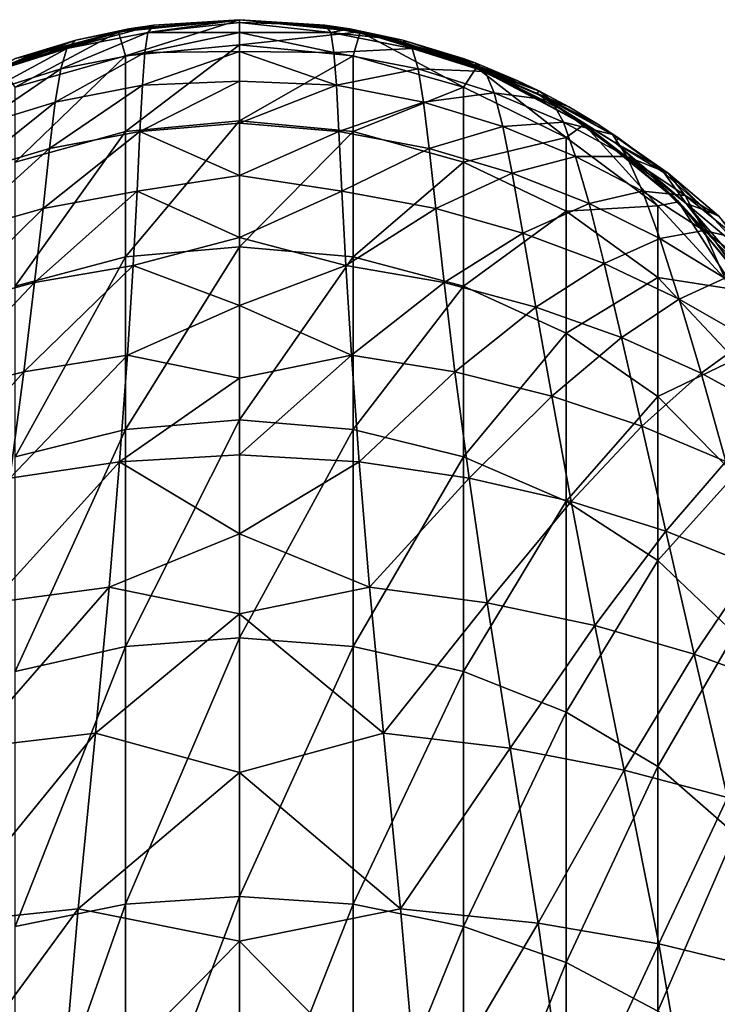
# Model space of a CAD drawing. Header units: millimetres. Extents: x -119 to 118, y -85 to 1160.
# Tile 44 of 49: x -4 to 9, y 1142 to 1160. Entities that reach past the tile are written whole.
import ezdxf

# ---------------------------------------------------------------- set-up
doc = ezdxf.new("R2010")
doc.units = ezdxf.units.MM
doc.header["$LTSCALE"] = 50.062222
for name, color, linetype in [('82', 7, 'CONTINUOUS'), ('83', 7, 'CONTINUOUS'), ('84', 7, 'CONTINUOUS'), ('85', 7, 'CONTINUOUS'), ('86', 7, 'CONTINUOUS'), ('87', 7, 'CONTINUOUS'), ('88', 7, 'CONTINUOUS'), ('89', 7, 'CONTINUOUS'), ('92', 7, 'CONTINUOUS'), ('93', 7, 'CONTINUOUS')]:
    doc.layers.add(name, color=color, linetype=linetype)

msp = doc.modelspace()

# ---------------------------------------------------------------- linework, layer by layer
at = {"layer": '82', "color": 7, "linetype": 'CONTINUOUS', "true_color": 0xa2afbf}
for points in [[(2.239, 1159.623, 80), (0, 1159.385, 72.828), (0, 1159.85, 80), (2.239, 1159.623, 80)], [(2.109, 1159.184, 72.854), (0, 1159.385, 72.828), (2.239, 1159.623, 80), (2.109, 1159.184, 72.854)], [(4.149, 1158.603, 72.93), (2.109, 1159.184, 72.854), (2.239, 1159.623, 80), (4.149, 1158.603, 72.93)], [(4.393, 1158.963, 80), (4.149, 1158.603, 72.93), (2.239, 1159.623, 80), (4.393, 1158.963, 80)], [(2.109, 1159.184, 72.854), (0, 1157.976, 65.699), (0, 1159.385, 72.828), (2.109, 1159.184, 72.854)], [(2.109, 1157.781, 65.751), (0, 1157.976, 65.699), (2.109, 1159.184, 72.854), (2.109, 1157.781, 65.751)], [(4.149, 1158.603, 72.93), (2.109, 1157.781, 65.751), (2.109, 1159.184, 72.854), (4.149, 1158.603, 72.93)], [(6.052, 1157.667, 73.052), (4.149, 1158.603, 72.93), (4.393, 1158.963, 80), (6.052, 1157.667, 73.052)], [(6.384, 1157.907, 80), (6.052, 1157.667, 73.052), (4.393, 1158.963, 80), (6.384, 1157.907, 80)], [(4.149, 1157.214, 65.902), (2.109, 1157.781, 65.751), (4.149, 1158.603, 72.93), (4.149, 1157.214, 65.902)], [(6.052, 1157.667, 73.052), (4.149, 1157.214, 65.902), (4.149, 1158.603, 72.93), (6.052, 1157.667, 73.052)], [(2.109, 1157.781, 65.751), (0, 1155.648, 58.815), (0, 1157.976, 65.699), (2.109, 1157.781, 65.751)], [(7.748, 1156.407, 73.216), (6.052, 1157.667, 73.052), (6.384, 1157.907, 80), (7.748, 1156.407, 73.216)], [(8.132, 1156.481, 80), (7.748, 1156.407, 73.216), (6.384, 1157.907, 80), (8.132, 1156.481, 80)], [(2.109, 1155.461, 58.892), (0, 1155.648, 58.815), (2.109, 1157.781, 65.751), (2.109, 1155.461, 58.892)], [(4.149, 1157.214, 65.902), (2.109, 1155.461, 58.892), (2.109, 1157.781, 65.751), (4.149, 1157.214, 65.902)], [(6.052, 1156.303, 66.145), (4.149, 1157.214, 65.902), (6.052, 1157.667, 73.052), (6.052, 1156.303, 66.145)], [(7.748, 1156.407, 73.216), (6.052, 1156.303, 66.145), (6.052, 1157.667, 73.052), (7.748, 1156.407, 73.216)], [(4.149, 1154.919, 59.116), (2.109, 1155.461, 58.892), (4.149, 1157.214, 65.902), (4.149, 1154.919, 59.116)], [(6.052, 1156.303, 66.145), (4.149, 1154.919, 59.116), (4.149, 1157.214, 65.902), (6.052, 1156.303, 66.145)], [(7.748, 1155.075, 66.472), (6.052, 1156.303, 66.145), (7.748, 1156.407, 73.216), (7.748, 1155.075, 66.472)], [(9.172, 1154.853, 73.418), (7.748, 1156.407, 73.216), (8.132, 1156.481, 80), (9.172, 1154.853, 73.418)], [(9.172, 1154.853, 73.418), (7.748, 1155.075, 66.472), (7.748, 1156.407, 73.216), (9.172, 1154.853, 73.418)], [(9.555, 1154.736, 80), (9.172, 1154.853, 73.418), (8.132, 1156.481, 80), (9.555, 1154.736, 80)], [(6.052, 1154.047, 59.476), (4.149, 1154.919, 59.116), (6.052, 1156.303, 66.145), (6.052, 1154.047, 59.476)], [(7.748, 1155.075, 66.472), (6.052, 1154.047, 59.476), (6.052, 1156.303, 66.145), (7.748, 1155.075, 66.472)], [(2.109, 1155.461, 58.892), (0, 1152.44, 52.294), (0, 1155.648, 58.815), (2.109, 1155.461, 58.892)], [(2.109, 1152.265, 52.395), (0, 1152.44, 52.294), (2.109, 1155.461, 58.892), (2.109, 1152.265, 52.395)], [(4.149, 1154.919, 59.116), (2.109, 1152.265, 52.395), (2.109, 1155.461, 58.892), (4.149, 1154.919, 59.116)], [(4.149, 1151.756, 52.688), (2.109, 1152.265, 52.395), (4.149, 1154.919, 59.116), (4.149, 1151.756, 52.688)], [(6.052, 1154.047, 59.476), (4.149, 1151.756, 52.688), (4.149, 1154.919, 59.116), (6.052, 1154.047, 59.476)], [(7.748, 1152.872, 59.961), (6.052, 1154.047, 59.476), (7.748, 1155.075, 66.472), (7.748, 1152.872, 59.961)], [(9.172, 1153.56, 66.876), (7.748, 1152.872, 59.961), (7.748, 1155.075, 66.472), (9.172, 1153.56, 66.876)], [(9.172, 1153.56, 66.876), (7.748, 1155.075, 66.472), (9.172, 1154.853, 73.418), (9.172, 1153.56, 66.876)], [(6.052, 1150.939, 53.159), (4.149, 1151.756, 52.688), (6.052, 1154.047, 59.476), (6.052, 1150.939, 53.159)], [(7.748, 1152.872, 59.961), (6.052, 1150.939, 53.159), (6.052, 1154.047, 59.476), (7.748, 1152.872, 59.961)], [(9.172, 1151.423, 60.559), (7.748, 1152.872, 59.961), (9.172, 1153.56, 66.876), (9.172, 1151.423, 60.559)], [(7.748, 1149.838, 53.793), (6.052, 1150.939, 53.159), (7.748, 1152.872, 59.961), (7.748, 1149.838, 53.793)], [(9.172, 1151.423, 60.559), (7.748, 1149.838, 53.793), (7.748, 1152.872, 59.961), (9.172, 1151.423, 60.559)], [(2.109, 1152.265, 52.395), (0, 1148.408, 46.248), (0, 1152.44, 52.294), (2.109, 1152.265, 52.395)], [(2.109, 1148.247, 46.371), (0, 1148.408, 46.248), (2.109, 1152.265, 52.395), (2.109, 1148.247, 46.371)], [(4.149, 1151.756, 52.688), (2.109, 1148.247, 46.371), (2.109, 1152.265, 52.395), (4.149, 1151.756, 52.688)], [(4.149, 1147.782, 46.728), (2.109, 1148.247, 46.371), (4.149, 1151.756, 52.688), (4.149, 1147.782, 46.728)], [(6.052, 1150.939, 53.159), (4.149, 1147.782, 46.728), (4.149, 1151.756, 52.688), (6.052, 1150.939, 53.159)], [(9.172, 1148.48, 54.575), (7.748, 1149.838, 53.793), (9.172, 1151.423, 60.559), (9.172, 1148.48, 54.575)], [(6.052, 1147.033, 47.301), (4.149, 1147.782, 46.728), (6.052, 1150.939, 53.159), (6.052, 1147.033, 47.301)], [(7.748, 1149.838, 53.793), (6.052, 1147.033, 47.301), (6.052, 1150.939, 53.159), (7.748, 1149.838, 53.793)], [(7.748, 1146.024, 48.074), (6.052, 1147.033, 47.301), (7.748, 1149.838, 53.793), (7.748, 1146.024, 48.074)], [(9.172, 1148.48, 54.575), (7.748, 1146.024, 48.074), (7.748, 1149.838, 53.793), (9.172, 1148.48, 54.575)], [(2.109, 1148.247, 46.371), (0, 1143.62, 40.781), (0, 1148.408, 46.248), (2.109, 1148.247, 46.371)], [(9.172, 1144.78, 49.028), (7.748, 1146.024, 48.074), (9.172, 1148.48, 54.575), (9.172, 1144.78, 49.028)], [(2.109, 1143.477, 40.924), (0, 1143.62, 40.781), (2.109, 1148.247, 46.371), (2.109, 1143.477, 40.924)], [(4.149, 1147.782, 46.728), (2.109, 1143.477, 40.924), (2.109, 1148.247, 46.371), (4.149, 1147.782, 46.728)], [(4.149, 1143.062, 41.339), (2.109, 1143.477, 40.924), (4.149, 1147.782, 46.728), (4.149, 1143.062, 41.339)], [(6.052, 1147.033, 47.301), (4.149, 1143.062, 41.339), (4.149, 1147.782, 46.728), (6.052, 1147.033, 47.301)], [(6.052, 1142.395, 42.005), (4.149, 1143.062, 41.339), (6.052, 1147.033, 47.301), (6.052, 1142.395, 42.005)], [(7.748, 1146.024, 48.074), (6.052, 1142.395, 42.005), (6.052, 1147.033, 47.301), (7.748, 1146.024, 48.074)], [(7.748, 1141.496, 42.903), (6.052, 1142.395, 42.005), (7.748, 1146.024, 48.074), (7.748, 1141.496, 42.903)], [(9.172, 1144.78, 49.028), (7.748, 1141.496, 42.903), (7.748, 1146.024, 48.074), (9.172, 1144.78, 49.028)], [(9.172, 1140.386, 44.011), (7.748, 1141.496, 42.903), (9.172, 1144.78, 49.028), (9.172, 1140.386, 44.011)], [(2.109, 1143.477, 40.924), (0, 1138.159, 35.987), (0, 1143.62, 40.781), (2.109, 1143.477, 40.924)], [(2.109, 1138.036, 36.147), (0, 1138.159, 35.987), (2.109, 1143.477, 40.924), (2.109, 1138.036, 36.147)], [(4.149, 1143.062, 41.339), (2.109, 1138.036, 36.147), (2.109, 1143.477, 40.924), (4.149, 1143.062, 41.339)], [(4.149, 1137.679, 36.612), (2.109, 1138.036, 36.147), (4.149, 1143.062, 41.339), (4.149, 1137.679, 36.612)], [(6.052, 1142.395, 42.005), (4.149, 1137.679, 36.612), (4.149, 1143.062, 41.339), (6.052, 1142.395, 42.005)], [(6.052, 1137.104, 37.36), (4.149, 1137.679, 36.612), (6.052, 1142.395, 42.005), (6.052, 1137.104, 37.36)], [(7.748, 1141.496, 42.903), (6.052, 1137.104, 37.36), (6.052, 1142.395, 42.005), (7.748, 1141.496, 42.903)], [(8.132, 1140.219, 80), (9.172, 1141.109, 75.209), (9.555, 1141.964, 80), (8.132, 1140.219, 80)]]:
    msp.add_3dface(points, dxfattribs=at)
at = {"layer": '83', "color": 7, "linetype": 'CONTINUOUS', "true_color": 0xa2afbf}
for points in [[(0, 1159.85, 80), (-2.109, 1159.184, 72.854), (-2.239, 1159.623, 80), (0, 1159.85, 80)], [(0, 1159.85, 80), (0, 1159.385, 72.828), (-2.109, 1159.184, 72.854), (0, 1159.85, 80)], [(-2.239, 1159.623, 80), (-4.149, 1158.603, 72.93), (-4.393, 1158.963, 80), (-2.239, 1159.623, 80)], [(-2.109, 1159.184, 72.854), (-4.149, 1158.603, 72.93), (-2.239, 1159.623, 80), (-2.109, 1159.184, 72.854)], [(0, 1159.385, 72.828), (0, 1157.976, 65.699), (-2.109, 1157.781, 65.751), (0, 1159.385, 72.828)], [(0, 1159.385, 72.828), (-2.109, 1157.781, 65.751), (-2.109, 1159.184, 72.854), (0, 1159.385, 72.828)], [(-2.109, 1157.781, 65.751), (-4.149, 1157.214, 65.902), (-2.109, 1159.184, 72.854), (-2.109, 1157.781, 65.751)], [(-2.109, 1159.184, 72.854), (-4.149, 1157.214, 65.902), (-4.149, 1158.603, 72.93), (-2.109, 1159.184, 72.854)], [(0, 1157.976, 65.699), (0, 1155.648, 58.815), (-2.109, 1155.461, 58.892), (0, 1157.976, 65.699)], [(0, 1157.976, 65.699), (-2.109, 1155.461, 58.892), (-2.109, 1157.781, 65.751), (0, 1157.976, 65.699)], [(-2.109, 1155.461, 58.892), (-4.149, 1154.919, 59.116), (-2.109, 1157.781, 65.751), (-2.109, 1155.461, 58.892)], [(-2.109, 1157.781, 65.751), (-4.149, 1154.919, 59.116), (-4.149, 1157.214, 65.902), (-2.109, 1157.781, 65.751)], [(0, 1155.648, 58.815), (0, 1152.44, 52.294), (-2.109, 1152.265, 52.395), (0, 1155.648, 58.815)], [(0, 1155.648, 58.815), (-2.109, 1152.265, 52.395), (-2.109, 1155.461, 58.892), (0, 1155.648, 58.815)], [(-2.109, 1152.265, 52.395), (-4.149, 1151.756, 52.688), (-2.109, 1155.461, 58.892), (-2.109, 1152.265, 52.395)], [(-2.109, 1155.461, 58.892), (-4.149, 1151.756, 52.688), (-4.149, 1154.919, 59.116), (-2.109, 1155.461, 58.892)], [(0, 1152.44, 52.294), (0, 1148.408, 46.248), (-2.109, 1148.247, 46.371), (0, 1152.44, 52.294)], [(0, 1152.44, 52.294), (-2.109, 1148.247, 46.371), (-2.109, 1152.265, 52.395), (0, 1152.44, 52.294)], [(-2.109, 1148.247, 46.371), (-4.149, 1147.782, 46.728), (-2.109, 1152.265, 52.395), (-2.109, 1148.247, 46.371)], [(-2.109, 1152.265, 52.395), (-4.149, 1147.782, 46.728), (-4.149, 1151.756, 52.688), (-2.109, 1152.265, 52.395)], [(0, 1148.408, 46.248), (0, 1143.62, 40.781), (-2.109, 1143.477, 40.924), (0, 1148.408, 46.248)], [(0, 1148.408, 46.248), (-2.109, 1143.477, 40.924), (-2.109, 1148.247, 46.371), (0, 1148.408, 46.248)], [(-2.109, 1143.477, 40.924), (-4.149, 1143.062, 41.339), (-2.109, 1148.247, 46.371), (-2.109, 1143.477, 40.924)], [(-2.109, 1148.247, 46.371), (-4.149, 1143.062, 41.339), (-4.149, 1147.782, 46.728), (-2.109, 1148.247, 46.371)], [(0, 1143.62, 40.781), (0, 1138.159, 35.987), (-2.109, 1138.036, 36.147), (0, 1143.62, 40.781)], [(0, 1143.62, 40.781), (-2.109, 1138.036, 36.147), (-2.109, 1143.477, 40.924), (0, 1143.62, 40.781)], [(-2.109, 1138.036, 36.147), (-4.149, 1137.679, 36.612), (-2.109, 1143.477, 40.924), (-2.109, 1138.036, 36.147)], [(-2.109, 1143.477, 40.924), (-4.149, 1137.679, 36.612), (-4.149, 1143.062, 41.339), (-2.109, 1143.477, 40.924)]]:
    msp.add_3dface(points, dxfattribs=at)
at = {"layer": '84', "color": 7, "linetype": 'CONTINUOUS', "true_color": 0xa2afbf}
for points in [[(2.239, 1159.623, 80), (0, 1159.85, 80), (1.489, 1159.749, 373.7), (2.239, 1159.623, 80)], [(1.489, 1159.749, 373.7), (0, 1159.85, 80), (0, 1159.85, 373.7), (1.489, 1159.749, 373.7)], [(3.056, 1159.425, 373.7), (2.239, 1159.623, 80), (1.489, 1159.749, 373.7), (3.056, 1159.425, 373.7)], [(4.393, 1158.963, 80), (2.239, 1159.623, 80), (3.056, 1159.425, 373.7), (4.393, 1158.963, 80)], [(4.714, 1158.825, 373.7), (4.393, 1158.963, 80), (3.056, 1159.425, 373.7), (4.714, 1158.825, 373.7)], [(6.384, 1157.907, 80), (4.393, 1158.963, 80), (4.714, 1158.825, 373.7), (6.384, 1157.907, 80)], [(6.415, 1157.886, 373.7), (6.384, 1157.907, 80), (4.714, 1158.825, 373.7), (6.415, 1157.886, 373.7)], [(8.132, 1156.481, 80), (6.384, 1157.907, 80), (8.049, 1156.564, 373.7), (8.132, 1156.481, 80)], [(8.049, 1156.564, 373.7), (6.384, 1157.907, 80), (6.415, 1157.886, 373.7), (8.049, 1156.564, 373.7)], [(9.477, 1154.852, 373.7), (8.132, 1156.481, 80), (8.049, 1156.564, 373.7), (9.477, 1154.852, 373.7)], [(9.555, 1154.736, 80), (8.132, 1156.481, 80), (9.477, 1154.852, 373.7), (9.555, 1154.736, 80)], [(8.132, 1140.219, 80), (9.555, 1141.964, 80), (8.149, 1140.236, 373.7), (8.132, 1140.219, 80)], [(8.149, 1140.236, 373.7), (9.555, 1141.964, 80), (9.554, 1141.962, 373.7), (8.149, 1140.236, 373.7)]]:
    msp.add_3dface(points, dxfattribs=at)
at = {"layer": '85', "color": 7, "linetype": 'CONTINUOUS', "true_color": 0xa2afbf}
for points in [[(0, 1159.85, 80), (-2.239, 1159.623, 80), (0, 1159.85, 373.7), (0, 1159.85, 80)], [(0, 1159.85, 373.7), (-2.239, 1159.623, 80), (-2.202, 1159.63, 373.7), (0, 1159.85, 373.7)], [(-2.239, 1159.623, 80), (-4.393, 1158.963, 80), (-4.391, 1158.964, 373.7), (-2.239, 1159.623, 80)], [(-2.202, 1159.63, 373.7), (-2.239, 1159.623, 80), (-4.391, 1158.964, 373.7), (-2.202, 1159.63, 373.7)]]:
    msp.add_3dface(points, dxfattribs=at)
at = {"layer": '86', "linetype": 'CONTINUOUS'}
for points in [[(0, 1159.85, 374.725), (-2.243, 1159.629, 374.725), (0, 1159.85, 376.725), (0, 1159.85, 374.725)], [(0, 1159.85, 376.725), (-2.243, 1159.629, 374.725), (-1.949, 1159.684, 376.725), (0, 1159.85, 376.725)], [(-1.949, 1159.684, 376.725), (-2.243, 1159.629, 374.725), (-3.84, 1159.19, 376.725), (-1.949, 1159.684, 376.725)], [(-2.243, 1159.629, 374.725), (-4.4, 1158.975, 374.725), (-3.84, 1159.19, 376.725), (-2.243, 1159.629, 374.725)], [(-3.84, 1159.19, 376.725), (-4.4, 1158.975, 374.725), (-5.62, 1158.383, 376.725), (-3.84, 1159.19, 376.725)]]:
    msp.add_3dface(points, dxfattribs=at)
at = {"layer": '87', "linetype": 'CONTINUOUS'}
for points in [[(0, 1159.85, 374.725), (0, 1159.85, 376.725), (2.073, 1159.662, 376.725), (0, 1159.85, 374.725)], [(2.244, 1159.629, 374.725), (0, 1159.85, 374.725), (2.073, 1159.662, 376.725), (2.244, 1159.629, 374.725)], [(4.078, 1159.103, 376.725), (2.244, 1159.629, 374.725), (2.073, 1159.662, 376.725), (4.078, 1159.103, 376.725)], [(4.401, 1158.975, 374.725), (2.244, 1159.629, 374.725), (4.078, 1159.103, 376.725), (4.401, 1158.975, 374.725)], [(5.949, 1158.192, 376.725), (4.401, 1158.975, 374.725), (4.078, 1159.103, 376.725), (5.949, 1158.192, 376.725)], [(6.389, 1157.912, 374.725), (4.401, 1158.975, 374.725), (5.949, 1158.192, 376.725), (6.389, 1157.912, 374.725)], [(7.626, 1156.958, 376.725), (6.389, 1157.912, 374.725), (5.949, 1158.192, 376.725), (7.626, 1156.958, 376.725)], [(8.132, 1156.482, 374.725), (6.389, 1157.912, 374.725), (7.626, 1156.958, 376.725), (8.132, 1156.482, 374.725)], [(8.819, 1155.731, 376.725), (8.132, 1156.482, 374.725), (7.626, 1156.958, 376.725), (8.819, 1155.731, 376.725)], [(9.562, 1154.739, 374.725), (8.132, 1156.482, 374.725), (8.819, 1155.731, 376.725), (9.562, 1154.739, 374.725)], [(9.816, 1154.342, 376.725), (9.562, 1154.739, 374.725), (8.819, 1155.731, 376.725), (9.816, 1154.342, 376.725)], [(8.132, 1140.218, 374.725), (9.562, 1141.961, 374.725), (8.889, 1141.054, 376.725), (8.132, 1140.218, 374.725)]]:
    msp.add_3dface(points, dxfattribs=at)
at = {"layer": '88', "linetype": 'CONTINUOUS'}
for points in [[(2.073, 1159.662, 376.725), (0, 1159.85, 376.725), (2.038, 1159.673, 383.2), (2.073, 1159.662, 376.725)], [(2.038, 1159.673, 383.2), (0, 1159.85, 376.725), (0, 1159.85, 383.349), (2.038, 1159.673, 383.2)], [(2.038, 1159.673, 383.2), (0, 1159.85, 383.349), (2.046, 1159.679, 389.667), (2.038, 1159.673, 383.2)], [(2.046, 1159.679, 389.667), (0, 1159.85, 383.349), (1.584, 1159.748, 389.69), (2.046, 1159.679, 389.667)], [(0, 1159.85, 389.725), (1.584, 1159.748, 389.69), (0, 1159.85, 383.349), (0, 1159.85, 389.725)], [(3.027, 1159.473, 389.598), (2.038, 1159.673, 383.2), (2.046, 1159.679, 389.667), (3.027, 1159.473, 389.598)], [(3.858, 1159.202, 383.119), (2.073, 1159.662, 376.725), (2.038, 1159.673, 383.2), (3.858, 1159.202, 383.119)], [(3.858, 1159.202, 383.119), (2.038, 1159.673, 383.2), (3.027, 1159.473, 389.598), (3.858, 1159.202, 383.119)], [(4.078, 1159.103, 376.725), (2.073, 1159.662, 376.725), (3.858, 1159.202, 383.119), (4.078, 1159.103, 376.725)], [(4.144, 1159.133, 389.487), (3.858, 1159.202, 383.119), (3.027, 1159.473, 389.598), (4.144, 1159.133, 389.487)], [(5.498, 1158.488, 383.007), (4.078, 1159.103, 376.725), (3.858, 1159.202, 383.119), (5.498, 1158.488, 383.007)], [(5.498, 1158.488, 383.007), (3.858, 1159.202, 383.119), (5.559, 1158.527, 389.29), (5.498, 1158.488, 383.007)], [(5.559, 1158.527, 389.29), (3.858, 1159.202, 383.119), (5.143, 1158.726, 389.354), (5.559, 1158.527, 389.29)], [(5.143, 1158.726, 389.354), (3.858, 1159.202, 383.119), (4.363, 1159.053, 389.46), (5.143, 1158.726, 389.354)], [(4.363, 1159.053, 389.46), (3.858, 1159.202, 383.119), (4.144, 1159.133, 389.487), (4.363, 1159.053, 389.46)], [(5.949, 1158.192, 376.725), (4.078, 1159.103, 376.725), (5.498, 1158.488, 383.007), (5.949, 1158.192, 376.725)], [(6.101, 1158.236, 389.197), (5.498, 1158.488, 383.007), (5.559, 1158.527, 389.29), (6.101, 1158.236, 389.197)], [(6.969, 1157.562, 382.871), (5.949, 1158.192, 376.725), (5.498, 1158.488, 383.007), (6.969, 1157.562, 382.871)], [(6.969, 1157.562, 382.871), (5.498, 1158.488, 383.007), (7.008, 1157.666, 389.015), (6.969, 1157.562, 382.871)], [(7.008, 1157.666, 389.015), (5.498, 1158.488, 383.007), (6.652, 1157.903, 389.09), (7.008, 1157.666, 389.015)], [(6.652, 1157.903, 389.09), (5.498, 1158.488, 383.007), (6.101, 1158.236, 389.197), (6.652, 1157.903, 389.09)], [(7.626, 1156.958, 376.725), (5.949, 1158.192, 376.725), (6.969, 1157.562, 382.871), (7.626, 1156.958, 376.725)], [(7.657, 1157.187, 388.863), (6.969, 1157.562, 382.871), (7.008, 1157.666, 389.015), (7.657, 1157.187, 388.863)], [(8.269, 1156.447, 382.715), (7.626, 1156.958, 376.725), (6.969, 1157.562, 382.871), (8.269, 1156.447, 382.715)], [(8.269, 1156.447, 382.715), (6.969, 1157.562, 382.871), (7.859, 1157.023, 388.811), (8.269, 1156.447, 382.715)], [(7.859, 1157.023, 388.811), (6.969, 1157.562, 382.871), (7.657, 1157.187, 388.863), (7.859, 1157.023, 388.811)], [(8.819, 1155.731, 376.725), (7.626, 1156.958, 376.725), (8.269, 1156.447, 382.715), (8.819, 1155.731, 376.725)], [(8.647, 1156.311, 388.586), (8.269, 1156.447, 382.715), (7.859, 1157.023, 388.811), (8.647, 1156.311, 388.586)], [(9.391, 1155.155, 382.537), (8.819, 1155.731, 376.725), (8.269, 1156.447, 382.715), (9.391, 1155.155, 382.537)], [(9.391, 1155.155, 382.537), (8.269, 1156.447, 382.715), (9.396, 1155.501, 388.331), (9.391, 1155.155, 382.537)], [(9.396, 1155.501, 388.331), (8.269, 1156.447, 382.715), (8.647, 1156.311, 388.586), (9.396, 1155.501, 388.331)], [(9.816, 1154.342, 376.725), (8.819, 1155.731, 376.725), (9.391, 1155.155, 382.537), (9.816, 1154.342, 376.725)]]:
    msp.add_3dface(points, dxfattribs=at)
at = {"layer": '89', "linetype": 'CONTINUOUS'}
for points in [[(1.584, 1159.748, 389.69), (0, 1159.85, 389.725), (0, 1159.796, 393.223), (1.584, 1159.748, 389.69)], [(1.694, 1159.613, 394.896), (1.584, 1159.748, 389.69), (0, 1159.796, 393.223), (1.694, 1159.613, 394.896)], [(0, 1159.612, 396.954), (1.694, 1159.613, 394.896), (0, 1159.796, 393.223), (0, 1159.612, 396.954)], [(2.046, 1159.679, 389.667), (1.584, 1159.748, 389.69), (1.694, 1159.613, 394.896), (2.046, 1159.679, 389.667)], [(3.027, 1159.473, 389.598), (2.046, 1159.679, 389.667), (1.694, 1159.613, 394.896), (3.027, 1159.473, 389.598)], [(1.75, 1159.244, 399.851), (1.694, 1159.613, 394.896), (0, 1159.612, 396.954), (1.75, 1159.244, 399.851)], [(0, 1159.259, 400.912), (1.75, 1159.244, 399.851), (0, 1159.612, 396.954), (0, 1159.259, 400.912)], [(3.027, 1159.473, 389.598), (1.694, 1159.613, 394.896), (3.196, 1159.319, 394.766), (3.027, 1159.473, 389.598)], [(1.694, 1159.613, 394.896), (1.75, 1159.244, 399.851), (3.196, 1159.319, 394.766), (1.694, 1159.613, 394.896)], [(4.144, 1159.133, 389.487), (3.027, 1159.473, 389.598), (3.196, 1159.319, 394.766), (4.144, 1159.133, 389.487)], [(3.196, 1159.319, 394.766), (1.75, 1159.244, 399.851), (3.307, 1158.938, 399.689), (3.196, 1159.319, 394.766)], [(4.363, 1159.053, 389.46), (4.144, 1159.133, 389.487), (3.196, 1159.319, 394.766), (4.363, 1159.053, 389.46)], [(4.363, 1159.053, 389.46), (3.196, 1159.319, 394.766), (4.55, 1158.891, 394.574), (4.363, 1159.053, 389.46)], [(3.196, 1159.319, 394.766), (3.307, 1158.938, 399.689), (4.55, 1158.891, 394.574), (3.196, 1159.319, 394.766)], [(1.796, 1158.635, 404.584), (1.75, 1159.244, 399.851), (0, 1159.259, 400.912), (1.796, 1158.635, 404.584)], [(0, 1158.71, 404.969), (1.796, 1158.635, 404.584), (0, 1159.259, 400.912), (0, 1158.71, 404.969)], [(1.75, 1159.244, 399.851), (1.796, 1158.635, 404.584), (3.307, 1158.938, 399.689), (1.75, 1159.244, 399.851)], [(3.307, 1158.938, 399.689), (1.796, 1158.635, 404.584), (3.408, 1158.321, 404.392), (3.307, 1158.938, 399.689)], [(3.307, 1158.938, 399.689), (3.408, 1158.321, 404.392), (4.715, 1158.499, 399.446), (3.307, 1158.938, 399.689)], [(4.55, 1158.891, 394.574), (3.307, 1158.938, 399.689), (4.715, 1158.499, 399.446), (4.55, 1158.891, 394.574)], [(5.143, 1158.726, 389.354), (4.363, 1159.053, 389.46), (4.55, 1158.891, 394.574), (5.143, 1158.726, 389.354)], [(5.559, 1158.527, 389.29), (5.143, 1158.726, 389.354), (4.55, 1158.891, 394.574), (5.559, 1158.527, 389.29)], [(5.559, 1158.527, 389.29), (4.55, 1158.891, 394.574), (5.781, 1158.354, 394.33), (5.559, 1158.527, 389.29)], [(4.55, 1158.891, 394.574), (4.715, 1158.499, 399.446), (5.781, 1158.354, 394.33), (4.55, 1158.891, 394.574)], [(0, 1157.936, 409.072), (1.796, 1158.635, 404.584), (0, 1158.71, 404.969), (0, 1157.936, 409.072)], [(1.841, 1157.782, 409.114), (1.796, 1158.635, 404.584), (0, 1157.936, 409.072), (1.841, 1157.782, 409.114)], [(1.796, 1158.635, 404.584), (1.841, 1157.782, 409.114), (3.408, 1158.321, 404.392), (1.796, 1158.635, 404.584)], [(4.715, 1158.499, 399.446), (3.408, 1158.321, 404.392), (4.877, 1157.873, 404.1), (4.715, 1158.499, 399.446)], [(4.715, 1158.499, 399.446), (4.877, 1157.873, 404.1), (5.999, 1157.952, 399.13), (4.715, 1158.499, 399.446)], [(5.781, 1158.354, 394.33), (4.715, 1158.499, 399.446), (5.999, 1157.952, 399.13), (5.781, 1158.354, 394.33)], [(6.101, 1158.236, 389.197), (5.559, 1158.527, 389.29), (5.781, 1158.354, 394.33), (6.101, 1158.236, 389.197)], [(3.408, 1158.321, 404.392), (1.841, 1157.782, 409.114), (3.513, 1157.464, 408.891), (3.408, 1158.321, 404.392)], [(3.408, 1158.321, 404.392), (3.513, 1157.464, 408.891), (4.877, 1157.873, 404.1), (3.408, 1158.321, 404.392)], [(6.652, 1157.903, 389.09), (6.101, 1158.236, 389.197), (5.781, 1158.354, 394.33), (6.652, 1157.903, 389.09)], [(6.652, 1157.903, 389.09), (5.781, 1158.354, 394.33), (6.908, 1157.724, 394.037), (6.652, 1157.903, 389.09)], [(5.781, 1158.354, 394.33), (5.999, 1157.952, 399.13), (6.908, 1157.724, 394.037), (5.781, 1158.354, 394.33)], [(0, 1156.965, 412.978), (1.841, 1157.782, 409.114), (0, 1157.936, 409.072), (0, 1156.965, 412.978)], [(4.877, 1157.873, 404.1), (3.513, 1157.464, 408.891), (5.052, 1157.01, 408.549), (4.877, 1157.873, 404.1)], [(5.999, 1157.952, 399.13), (4.877, 1157.873, 404.1), (6.225, 1157.318, 403.715), (5.999, 1157.952, 399.13)], [(4.877, 1157.873, 404.1), (5.052, 1157.01, 408.549), (6.225, 1157.318, 403.715), (4.877, 1157.873, 404.1)], [(5.999, 1157.952, 399.13), (6.225, 1157.318, 403.715), (7.175, 1157.315, 398.748), (5.999, 1157.952, 399.13)], [(6.908, 1157.724, 394.037), (5.999, 1157.952, 399.13), (7.175, 1157.315, 398.748), (6.908, 1157.724, 394.037)], [(7.008, 1157.666, 389.015), (6.652, 1157.903, 389.09), (6.908, 1157.724, 394.037), (7.008, 1157.666, 389.015)], [(1.895, 1156.675, 413.459), (1.841, 1157.782, 409.114), (0, 1156.965, 412.978), (1.895, 1156.675, 413.459)], [(1.841, 1157.782, 409.114), (1.895, 1156.675, 413.459), (3.513, 1157.464, 408.891), (1.841, 1157.782, 409.114)], [(7.657, 1157.187, 388.863), (7.008, 1157.666, 389.015), (6.908, 1157.724, 394.037), (7.657, 1157.187, 388.863)], [(7.657, 1157.187, 388.863), (6.908, 1157.724, 394.037), (7.938, 1157.008, 393.701), (7.657, 1157.187, 388.863)], [(6.908, 1157.724, 394.037), (7.175, 1157.315, 398.748), (7.938, 1157.008, 393.701), (6.908, 1157.724, 394.037)], [(3.513, 1157.464, 408.891), (1.895, 1156.675, 413.459), (3.636, 1156.356, 413.203), (3.513, 1157.464, 408.891)], [(3.513, 1157.464, 408.891), (3.636, 1156.356, 413.203), (5.052, 1157.01, 408.549), (3.513, 1157.464, 408.891)], [(6.225, 1157.318, 403.715), (5.052, 1157.01, 408.549), (6.473, 1156.448, 408.096), (6.225, 1157.318, 403.715)], [(6.225, 1157.318, 403.715), (6.473, 1156.448, 408.096), (7.465, 1156.674, 403.244), (6.225, 1157.318, 403.715)], [(7.175, 1157.315, 398.748), (6.225, 1157.318, 403.715), (7.465, 1156.674, 403.244), (7.175, 1157.315, 398.748)], [(7.175, 1157.315, 398.748), (7.465, 1156.674, 403.244), (8.252, 1156.596, 398.304), (7.175, 1157.315, 398.748)], [(7.938, 1157.008, 393.701), (7.175, 1157.315, 398.748), (8.252, 1156.596, 398.304), (7.938, 1157.008, 393.701)], [(7.859, 1157.023, 388.811), (7.657, 1157.187, 388.863), (7.938, 1157.008, 393.701), (7.859, 1157.023, 388.811)], [(0, 1155.817, 416.647), (1.895, 1156.675, 413.459), (0, 1156.965, 412.978), (0, 1155.817, 416.647)], [(5.052, 1157.01, 408.549), (3.636, 1156.356, 413.203), (5.251, 1155.9, 412.81), (5.052, 1157.01, 408.549)], [(5.052, 1157.01, 408.549), (5.251, 1155.9, 412.81), (6.473, 1156.448, 408.096), (5.052, 1157.01, 408.549)], [(8.647, 1156.311, 388.586), (7.859, 1157.023, 388.811), (7.938, 1157.008, 393.701), (8.647, 1156.311, 388.586)], [(8.647, 1156.311, 388.586), (7.938, 1157.008, 393.701), (8.878, 1156.211, 393.324), (8.647, 1156.311, 388.586)], [(7.938, 1157.008, 393.701), (8.252, 1156.596, 398.304), (8.878, 1156.211, 393.324), (7.938, 1157.008, 393.701)], [(1.969, 1155.3, 417.634), (1.895, 1156.675, 413.459), (0, 1155.817, 416.647), (1.969, 1155.3, 417.634)], [(1.895, 1156.675, 413.459), (1.969, 1155.3, 417.634), (3.636, 1156.356, 413.203), (1.895, 1156.675, 413.459)], [(7.465, 1156.674, 403.244), (6.473, 1156.448, 408.096), (7.785, 1155.797, 407.537), (7.465, 1156.674, 403.244)], [(7.465, 1156.674, 403.244), (7.785, 1155.797, 407.537), (8.602, 1155.948, 402.693), (7.465, 1156.674, 403.244)], [(8.252, 1156.596, 398.304), (7.465, 1156.674, 403.244), (8.602, 1155.948, 402.693), (8.252, 1156.596, 398.304)], [(8.252, 1156.596, 398.304), (8.602, 1155.948, 402.693), (9.234, 1155.797, 397.803), (8.252, 1156.596, 398.304)], [(8.878, 1156.211, 393.324), (8.252, 1156.596, 398.304), (9.234, 1155.797, 397.803), (8.878, 1156.211, 393.324)], [(6.473, 1156.448, 408.096), (5.251, 1155.9, 412.81), (6.752, 1155.335, 412.287), (6.473, 1156.448, 408.096)], [(6.473, 1156.448, 408.096), (6.752, 1155.335, 412.287), (7.785, 1155.797, 407.537), (6.473, 1156.448, 408.096)], [(3.636, 1156.356, 413.203), (1.969, 1155.3, 417.634), (3.791, 1154.985, 417.341), (3.636, 1156.356, 413.203)], [(3.636, 1156.356, 413.203), (3.791, 1154.985, 417.341), (5.251, 1155.9, 412.81), (3.636, 1156.356, 413.203)], [(9.396, 1155.501, 388.331), (8.647, 1156.311, 388.586), (8.878, 1156.211, 393.324), (9.396, 1155.501, 388.331)], [(5.251, 1155.9, 412.81), (3.791, 1154.985, 417.341), (5.49, 1154.531, 416.894), (5.251, 1155.9, 412.81)], [(5.251, 1155.9, 412.81), (5.49, 1154.531, 416.894), (6.752, 1155.335, 412.287), (5.251, 1155.9, 412.81)], [(8.602, 1155.948, 402.693), (7.785, 1155.797, 407.537), (8.991, 1155.065, 406.882), (8.602, 1155.948, 402.693)], [(8.602, 1155.948, 402.693), (8.991, 1155.065, 406.882), (9.638, 1155.144, 402.069), (8.602, 1155.948, 402.693)], [(9.234, 1155.797, 397.803), (8.602, 1155.948, 402.693), (9.638, 1155.144, 402.069), (9.234, 1155.797, 397.803)], [(0, 1154.562, 419.94), (1.969, 1155.3, 417.634), (0, 1155.817, 416.647), (0, 1154.562, 419.94)], [(7.785, 1155.797, 407.537), (6.752, 1155.335, 412.287), (8.143, 1154.679, 411.642), (7.785, 1155.797, 407.537)], [(7.785, 1155.797, 407.537), (8.143, 1154.679, 411.642), (8.991, 1155.065, 406.882), (7.785, 1155.797, 407.537)], [(2.073, 1153.638, 421.652), (1.969, 1155.3, 417.634), (0, 1154.562, 419.94), (2.073, 1153.638, 421.652)], [(1.969, 1155.3, 417.634), (2.073, 1153.638, 421.652), (3.791, 1154.985, 417.341), (1.969, 1155.3, 417.634)], [(6.752, 1155.335, 412.287), (5.49, 1154.531, 416.894), (7.075, 1153.966, 416.301), (6.752, 1155.335, 412.287)], [(6.752, 1155.335, 412.287), (7.075, 1153.966, 416.301), (8.143, 1154.679, 411.642), (6.752, 1155.335, 412.287)], [(3.791, 1154.985, 417.341), (2.073, 1153.638, 421.652), (3.992, 1153.33, 421.319), (3.791, 1154.985, 417.341)], [(3.791, 1154.985, 417.341), (3.992, 1153.33, 421.319), (5.49, 1154.531, 416.894), (3.791, 1154.985, 417.341)], [(8.991, 1155.065, 406.882), (8.143, 1154.679, 411.642), (9.424, 1153.941, 410.884), (8.991, 1155.065, 406.882)], [(0, 1153.213, 422.929), (2.073, 1153.638, 421.652), (0, 1154.562, 419.94), (0, 1153.213, 422.929)], [(8.143, 1154.679, 411.642), (7.075, 1153.966, 416.301), (8.547, 1153.309, 415.572), (8.143, 1154.679, 411.642)], [(8.143, 1154.679, 411.642), (8.547, 1153.309, 415.572), (9.424, 1153.941, 410.884), (8.143, 1154.679, 411.642)], [(5.49, 1154.531, 416.894), (3.992, 1153.33, 421.319), (5.782, 1152.882, 420.815), (5.49, 1154.531, 416.894)], [(5.49, 1154.531, 416.894), (5.782, 1152.882, 420.815), (7.075, 1153.966, 416.301), (5.49, 1154.531, 416.894)], [(7.075, 1153.966, 416.301), (5.782, 1152.882, 420.815), (7.452, 1152.323, 420.151), (7.075, 1153.966, 416.301)], [(7.075, 1153.966, 416.301), (7.452, 1152.323, 420.151), (8.547, 1153.309, 415.572), (7.075, 1153.966, 416.301)], [(9.424, 1153.941, 410.884), (8.547, 1153.309, 415.572), (9.903, 1152.567, 414.716), (9.424, 1153.941, 410.884)], [(2.217, 1151.663, 425.523), (2.073, 1153.638, 421.652), (0, 1151.796, 425.636), (2.217, 1151.663, 425.523)], [(0, 1151.796, 425.636), (2.073, 1153.638, 421.652), (0, 1153.213, 422.929), (0, 1151.796, 425.636)], [(2.073, 1153.638, 421.652), (2.217, 1151.663, 425.523), (3.992, 1153.33, 421.319), (2.073, 1153.638, 421.652)], [(3.992, 1153.33, 421.319), (2.217, 1151.663, 425.523), (4.253, 1151.365, 425.146), (3.992, 1153.33, 421.319)], [(3.992, 1153.33, 421.319), (4.253, 1151.365, 425.146), (5.782, 1152.882, 420.815), (3.992, 1153.33, 421.319)], [(8.547, 1153.309, 415.572), (7.452, 1152.323, 420.151), (9.004, 1151.669, 419.34), (8.547, 1153.309, 415.572)], [(8.547, 1153.309, 415.572), (9.004, 1151.669, 419.34), (9.903, 1152.567, 414.716), (8.547, 1153.309, 415.572)], [(5.782, 1152.882, 420.815), (4.253, 1151.365, 425.146), (6.142, 1150.929, 424.581), (5.782, 1152.882, 420.815)], [(5.782, 1152.882, 420.815), (6.142, 1150.929, 424.581), (7.452, 1152.323, 420.151), (5.782, 1152.882, 420.815)], [(7.452, 1152.323, 420.151), (6.142, 1150.929, 424.581), (7.897, 1150.38, 423.848), (7.452, 1152.323, 420.151)], [(7.452, 1152.323, 420.151), (7.897, 1150.38, 423.848), (9.004, 1151.669, 419.34), (7.452, 1152.323, 420.151)], [(0, 1150.333, 428.083), (2.217, 1151.663, 425.523), (0, 1151.796, 425.636), (0, 1150.333, 428.083)], [(2.411, 1149.344, 429.252), (2.217, 1151.663, 425.523), (0, 1150.333, 428.083), (2.411, 1149.344, 429.252)], [(2.217, 1151.663, 425.523), (2.411, 1149.344, 429.252), (4.253, 1151.365, 425.146), (2.217, 1151.663, 425.523)], [(9.004, 1151.669, 419.34), (7.897, 1150.38, 423.848), (9.522, 1149.736, 422.959), (9.004, 1151.669, 419.34)], [(4.253, 1151.365, 425.146), (2.411, 1149.344, 429.252), (4.589, 1149.057, 428.827), (4.253, 1151.365, 425.146)], [(4.253, 1151.365, 425.146), (4.589, 1149.057, 428.827), (6.142, 1150.929, 424.581), (4.253, 1151.365, 425.146)], [(6.142, 1150.929, 424.581), (4.589, 1149.057, 428.827), (6.584, 1148.635, 428.2), (6.142, 1150.929, 424.581)], [(6.142, 1150.929, 424.581), (6.584, 1148.635, 428.2), (7.897, 1150.38, 423.848), (6.142, 1150.929, 424.581)], [(7.897, 1150.38, 423.848), (6.584, 1148.635, 428.2), (8.42, 1148.103, 427.398), (7.897, 1150.38, 423.848)], [(7.897, 1150.38, 423.848), (8.42, 1148.103, 427.398), (9.522, 1149.736, 422.959), (7.897, 1150.38, 423.848)], [(0, 1148.851, 430.283), (2.411, 1149.344, 429.252), (0, 1150.333, 428.083), (0, 1148.851, 430.283)], [(9.522, 1149.736, 422.959), (8.42, 1148.103, 427.398), (10.111, 1147.478, 426.439), (9.522, 1149.736, 422.959)], [(2.666, 1146.643, 432.837), (2.411, 1149.344, 429.252), (0, 1148.851, 430.283), (2.666, 1146.643, 432.837)], [(2.411, 1149.344, 429.252), (2.666, 1146.643, 432.837), (4.589, 1149.057, 428.827), (2.411, 1149.344, 429.252)], [(4.589, 1149.057, 428.827), (2.666, 1146.643, 432.837), (5.014, 1146.365, 432.362), (4.589, 1149.057, 428.827)], [(4.589, 1149.057, 428.827), (5.014, 1146.365, 432.362), (6.584, 1148.635, 428.2), (4.589, 1149.057, 428.827)], [(0, 1145.911, 434.02), (2.666, 1146.643, 432.837), (0, 1148.851, 430.283), (0, 1145.911, 434.02)], [(6.584, 1148.635, 428.2), (5.014, 1146.365, 432.362), (7.123, 1145.959, 431.671), (6.584, 1148.635, 428.2)], [(6.584, 1148.635, 428.2), (7.123, 1145.959, 431.671), (8.42, 1148.103, 427.398), (6.584, 1148.635, 428.2)], [(8.42, 1148.103, 427.398), (7.123, 1145.959, 431.671), (9.035, 1145.45, 430.802), (8.42, 1148.103, 427.398)], [(8.42, 1148.103, 427.398), (9.035, 1145.45, 430.802), (10.111, 1147.478, 426.439), (8.42, 1148.103, 427.398)], [(2.985, 1143.392, 436.4), (2.666, 1146.643, 432.837), (0, 1145.911, 434.02), (2.985, 1143.392, 436.4)], [(2.666, 1146.643, 432.837), (2.985, 1143.392, 436.4), (5.014, 1146.365, 432.362), (2.666, 1146.643, 432.837)], [(5.014, 1146.365, 432.362), (2.985, 1143.392, 436.4), (5.534, 1143.123, 435.864), (5.014, 1146.365, 432.362)], [(5.014, 1146.365, 432.362), (5.534, 1143.123, 435.864), (7.123, 1145.959, 431.671), (5.014, 1146.365, 432.362)], [(0, 1142.79, 437.312), (2.985, 1143.392, 436.4), (0, 1145.911, 434.02), (0, 1142.79, 437.312)], [(7.123, 1145.959, 431.671), (5.534, 1143.123, 435.864), (7.763, 1142.739, 435.101), (7.123, 1145.959, 431.671)], [(7.123, 1145.959, 431.671), (7.763, 1142.739, 435.101), (9.035, 1145.45, 430.802), (7.123, 1145.959, 431.671)], [(9.035, 1145.45, 430.802), (7.763, 1142.739, 435.101), (9.745, 1142.262, 434.163), (9.035, 1145.45, 430.802)], [(3.332, 1139.402, 439.982), (2.985, 1143.392, 436.4), (0, 1142.79, 437.312), (3.332, 1139.402, 439.982)], [(2.985, 1143.392, 436.4), (3.332, 1139.402, 439.982), (5.534, 1143.123, 435.864), (2.985, 1143.392, 436.4)], [(5.534, 1143.123, 435.864), (3.332, 1139.402, 439.982), (6.093, 1139.149, 439.375), (5.534, 1143.123, 435.864)], [(5.534, 1143.123, 435.864), (6.093, 1139.149, 439.375), (7.763, 1142.739, 435.101), (5.534, 1143.123, 435.864)], [(0, 1139.103, 440.554), (3.332, 1139.402, 439.982), (0, 1142.79, 437.312), (0, 1139.103, 440.554)], [(7.763, 1142.739, 435.101), (6.093, 1139.149, 439.375), (8.449, 1138.8, 438.531), (7.763, 1142.739, 435.101)], [(7.763, 1142.739, 435.101), (8.449, 1138.8, 438.531), (9.745, 1142.262, 434.163), (7.763, 1142.739, 435.101)], [(9.745, 1142.262, 434.163), (8.449, 1138.8, 438.531), (10.498, 1138.373, 437.518), (9.745, 1142.262, 434.163)]]:
    msp.add_3dface(points, dxfattribs=at)
at = {"layer": '92', "linetype": 'CONTINUOUS'}
for points in [[(0, 1159.85, 383.349), (-1.949, 1159.684, 376.725), (-2.038, 1159.673, 383.2), (0, 1159.85, 383.349)], [(0, 1159.85, 389.725), (0, 1159.85, 383.349), (-2.038, 1159.673, 383.2), (0, 1159.85, 389.725)], [(0, 1159.85, 389.725), (-2.038, 1159.673, 383.2), (-1.584, 1159.748, 389.69), (0, 1159.85, 389.725)], [(0, 1159.85, 376.725), (-1.949, 1159.684, 376.725), (0, 1159.85, 383.349), (0, 1159.85, 376.725)], [(-1.949, 1159.684, 376.725), (-3.84, 1159.19, 376.725), (-3.858, 1159.202, 383.119), (-1.949, 1159.684, 376.725)], [(-2.038, 1159.673, 383.2), (-1.949, 1159.684, 376.725), (-3.858, 1159.202, 383.119), (-2.038, 1159.673, 383.2)], [(-2.038, 1159.673, 383.2), (-3.858, 1159.202, 383.119), (-3.027, 1159.473, 389.598), (-2.038, 1159.673, 383.2)], [(-2.046, 1159.679, 389.667), (-2.038, 1159.673, 383.2), (-3.027, 1159.473, 389.598), (-2.046, 1159.679, 389.667)], [(-1.584, 1159.748, 389.69), (-2.038, 1159.673, 383.2), (-2.046, 1159.679, 389.667), (-1.584, 1159.748, 389.69)], [(-3.027, 1159.473, 389.598), (-3.858, 1159.202, 383.119), (-4.144, 1159.133, 389.487), (-3.027, 1159.473, 389.598)], [(-3.84, 1159.19, 376.725), (-5.62, 1158.383, 376.725), (-5.498, 1158.488, 383.007), (-3.84, 1159.19, 376.725)], [(-3.858, 1159.202, 383.119), (-3.84, 1159.19, 376.725), (-5.498, 1158.488, 383.007), (-3.858, 1159.202, 383.119)], [(-3.858, 1159.202, 383.119), (-5.498, 1158.488, 383.007), (-4.144, 1159.133, 389.487), (-3.858, 1159.202, 383.119)]]:
    msp.add_3dface(points, dxfattribs=at)
at = {"layer": '93', "linetype": 'CONTINUOUS'}
for points in [[(0, 1159.796, 393.223), (0, 1159.85, 389.725), (-1.694, 1159.613, 394.896), (0, 1159.796, 393.223)], [(0, 1159.85, 389.725), (-1.584, 1159.748, 389.69), (-1.694, 1159.613, 394.896), (0, 1159.85, 389.725)], [(-1.584, 1159.748, 389.69), (-2.046, 1159.679, 389.667), (-3.196, 1159.319, 394.766), (-1.584, 1159.748, 389.69)], [(-1.694, 1159.613, 394.896), (-1.584, 1159.748, 389.69), (-3.196, 1159.319, 394.766), (-1.694, 1159.613, 394.896)], [(-2.046, 1159.679, 389.667), (-3.027, 1159.473, 389.598), (-3.196, 1159.319, 394.766), (-2.046, 1159.679, 389.667)], [(0, 1159.612, 396.954), (0, 1159.796, 393.223), (-1.694, 1159.613, 394.896), (0, 1159.612, 396.954)], [(-3.027, 1159.473, 389.598), (-4.144, 1159.133, 389.487), (-4.55, 1158.891, 394.574), (-3.027, 1159.473, 389.598)], [(-3.196, 1159.319, 394.766), (-3.027, 1159.473, 389.598), (-4.55, 1158.891, 394.574), (-3.196, 1159.319, 394.766)], [(-1.75, 1159.244, 399.851), (-1.694, 1159.613, 394.896), (-3.307, 1158.938, 399.689), (-1.75, 1159.244, 399.851)], [(-3.307, 1158.938, 399.689), (-1.694, 1159.613, 394.896), (-3.196, 1159.319, 394.766), (-3.307, 1158.938, 399.689)], [(-1.75, 1159.244, 399.851), (0, 1159.612, 396.954), (-1.694, 1159.613, 394.896), (-1.75, 1159.244, 399.851)], [(0, 1159.259, 400.912), (0, 1159.612, 396.954), (-1.75, 1159.244, 399.851), (0, 1159.259, 400.912)], [(-3.307, 1158.938, 399.689), (-3.196, 1159.319, 394.766), (-4.715, 1158.499, 399.446), (-3.307, 1158.938, 399.689)], [(-4.715, 1158.499, 399.446), (-3.196, 1159.319, 394.766), (-4.55, 1158.891, 394.574), (-4.715, 1158.499, 399.446)], [(-1.796, 1158.635, 404.584), (-1.75, 1159.244, 399.851), (-3.408, 1158.321, 404.392), (-1.796, 1158.635, 404.584)], [(-3.408, 1158.321, 404.392), (-1.75, 1159.244, 399.851), (-3.307, 1158.938, 399.689), (-3.408, 1158.321, 404.392)], [(0, 1158.71, 404.969), (0, 1159.259, 400.912), (-1.796, 1158.635, 404.584), (0, 1158.71, 404.969)], [(-1.796, 1158.635, 404.584), (0, 1159.259, 400.912), (-1.75, 1159.244, 399.851), (-1.796, 1158.635, 404.584)], [(-3.408, 1158.321, 404.392), (-3.307, 1158.938, 399.689), (-4.877, 1157.873, 404.1), (-3.408, 1158.321, 404.392)], [(-4.877, 1157.873, 404.1), (-3.307, 1158.938, 399.689), (-4.715, 1158.499, 399.446), (-4.877, 1157.873, 404.1)], [(-1.841, 1157.782, 409.114), (-1.796, 1158.635, 404.584), (-3.513, 1157.464, 408.891), (-1.841, 1157.782, 409.114)], [(-3.513, 1157.464, 408.891), (-1.796, 1158.635, 404.584), (-3.408, 1158.321, 404.392), (-3.513, 1157.464, 408.891)], [(0, 1157.936, 409.072), (0, 1158.71, 404.969), (-1.841, 1157.782, 409.114), (0, 1157.936, 409.072)], [(-1.841, 1157.782, 409.114), (0, 1158.71, 404.969), (-1.796, 1158.635, 404.584), (-1.841, 1157.782, 409.114)], [(-3.513, 1157.464, 408.891), (-3.408, 1158.321, 404.392), (-5.052, 1157.01, 408.549), (-3.513, 1157.464, 408.891)], [(-5.052, 1157.01, 408.549), (-3.408, 1158.321, 404.392), (-4.877, 1157.873, 404.1), (-5.052, 1157.01, 408.549)], [(0, 1156.965, 412.978), (0, 1157.936, 409.072), (-1.841, 1157.782, 409.114), (0, 1156.965, 412.978)], [(-1.895, 1156.675, 413.459), (-1.841, 1157.782, 409.114), (-3.636, 1156.356, 413.203), (-1.895, 1156.675, 413.459)], [(-3.636, 1156.356, 413.203), (-1.841, 1157.782, 409.114), (-3.513, 1157.464, 408.891), (-3.636, 1156.356, 413.203)], [(-1.895, 1156.675, 413.459), (0, 1156.965, 412.978), (-1.841, 1157.782, 409.114), (-1.895, 1156.675, 413.459)], [(-3.636, 1156.356, 413.203), (-3.513, 1157.464, 408.891), (-5.251, 1155.9, 412.81), (-3.636, 1156.356, 413.203)], [(-5.251, 1155.9, 412.81), (-3.513, 1157.464, 408.891), (-5.052, 1157.01, 408.549), (-5.251, 1155.9, 412.81)], [(0, 1155.817, 416.647), (0, 1156.965, 412.978), (-1.895, 1156.675, 413.459), (0, 1155.817, 416.647)], [(-1.969, 1155.3, 417.634), (-1.895, 1156.675, 413.459), (-3.791, 1154.985, 417.341), (-1.969, 1155.3, 417.634)], [(-3.791, 1154.985, 417.341), (-1.895, 1156.675, 413.459), (-3.636, 1156.356, 413.203), (-3.791, 1154.985, 417.341)], [(-1.969, 1155.3, 417.634), (0, 1155.817, 416.647), (-1.895, 1156.675, 413.459), (-1.969, 1155.3, 417.634)], [(-3.791, 1154.985, 417.341), (-3.636, 1156.356, 413.203), (-5.49, 1154.531, 416.894), (-3.791, 1154.985, 417.341)], [(-5.49, 1154.531, 416.894), (-3.636, 1156.356, 413.203), (-5.251, 1155.9, 412.81), (-5.49, 1154.531, 416.894)], [(0, 1154.562, 419.94), (0, 1155.817, 416.647), (-1.969, 1155.3, 417.634), (0, 1154.562, 419.94)], [(-2.073, 1153.638, 421.652), (-1.969, 1155.3, 417.634), (-3.992, 1153.33, 421.319), (-2.073, 1153.638, 421.652)], [(-3.992, 1153.33, 421.319), (-1.969, 1155.3, 417.634), (-3.791, 1154.985, 417.341), (-3.992, 1153.33, 421.319)], [(-2.073, 1153.638, 421.652), (0, 1154.562, 419.94), (-1.969, 1155.3, 417.634), (-2.073, 1153.638, 421.652)], [(-3.992, 1153.33, 421.319), (-3.791, 1154.985, 417.341), (-5.782, 1152.882, 420.815), (-3.992, 1153.33, 421.319)], [(-5.782, 1152.882, 420.815), (-3.791, 1154.985, 417.341), (-5.49, 1154.531, 416.894), (-5.782, 1152.882, 420.815)], [(0, 1153.213, 422.929), (0, 1154.562, 419.94), (-2.073, 1153.638, 421.652), (0, 1153.213, 422.929)], [(-2.217, 1151.663, 425.523), (-2.073, 1153.638, 421.652), (-4.253, 1151.365, 425.146), (-2.217, 1151.663, 425.523)], [(-4.253, 1151.365, 425.146), (-2.073, 1153.638, 421.652), (-3.992, 1153.33, 421.319), (-4.253, 1151.365, 425.146)], [(-2.217, 1151.663, 425.523), (0, 1153.213, 422.929), (-2.073, 1153.638, 421.652), (-2.217, 1151.663, 425.523)], [(-4.253, 1151.365, 425.146), (-3.992, 1153.33, 421.319), (-6.142, 1150.929, 424.581), (-4.253, 1151.365, 425.146)], [(-6.142, 1150.929, 424.581), (-3.992, 1153.33, 421.319), (-5.782, 1152.882, 420.815), (-6.142, 1150.929, 424.581)], [(0, 1151.796, 425.636), (0, 1153.213, 422.929), (-2.217, 1151.663, 425.523), (0, 1151.796, 425.636)], [(-2.411, 1149.344, 429.252), (-2.217, 1151.663, 425.523), (-4.589, 1149.057, 428.827), (-2.411, 1149.344, 429.252)], [(-4.589, 1149.057, 428.827), (-2.217, 1151.663, 425.523), (-4.253, 1151.365, 425.146), (-4.589, 1149.057, 428.827)], [(-2.411, 1149.344, 429.252), (0, 1150.333, 428.083), (-2.217, 1151.663, 425.523), (-2.411, 1149.344, 429.252)], [(0, 1150.333, 428.083), (0, 1151.796, 425.636), (-2.217, 1151.663, 425.523), (0, 1150.333, 428.083)], [(0, 1148.851, 430.283), (0, 1150.333, 428.083), (-2.411, 1149.344, 429.252), (0, 1148.851, 430.283)], [(-2.666, 1146.643, 432.837), (-2.411, 1149.344, 429.252), (-5.014, 1146.365, 432.362), (-2.666, 1146.643, 432.837)], [(-5.014, 1146.365, 432.362), (-2.411, 1149.344, 429.252), (-4.589, 1149.057, 428.827), (-5.014, 1146.365, 432.362)], [(-2.666, 1146.643, 432.837), (0, 1148.851, 430.283), (-2.411, 1149.344, 429.252), (-2.666, 1146.643, 432.837)], [(0, 1145.911, 434.02), (0, 1148.851, 430.283), (-2.666, 1146.643, 432.837), (0, 1145.911, 434.02)], [(-2.985, 1143.392, 436.4), (-2.666, 1146.643, 432.837), (-5.534, 1143.123, 435.864), (-2.985, 1143.392, 436.4)], [(-5.534, 1143.123, 435.864), (-2.666, 1146.643, 432.837), (-5.014, 1146.365, 432.362), (-5.534, 1143.123, 435.864)], [(-2.985, 1143.392, 436.4), (0, 1145.911, 434.02), (-2.666, 1146.643, 432.837), (-2.985, 1143.392, 436.4)], [(0, 1142.79, 437.312), (0, 1145.911, 434.02), (-2.985, 1143.392, 436.4), (0, 1142.79, 437.312)], [(-3.332, 1139.402, 439.982), (-2.985, 1143.392, 436.4), (-6.093, 1139.149, 439.375), (-3.332, 1139.402, 439.982)], [(-6.093, 1139.149, 439.375), (-2.985, 1143.392, 436.4), (-5.534, 1143.123, 435.864), (-6.093, 1139.149, 439.375)], [(-3.332, 1139.402, 439.982), (0, 1142.79, 437.312), (-2.985, 1143.392, 436.4), (-3.332, 1139.402, 439.982)], [(0, 1139.103, 440.554), (0, 1142.79, 437.312), (-3.332, 1139.402, 439.982), (0, 1139.103, 440.554)]]:
    msp.add_3dface(points, dxfattribs=at)

doc.saveas('drawing.dxf')
